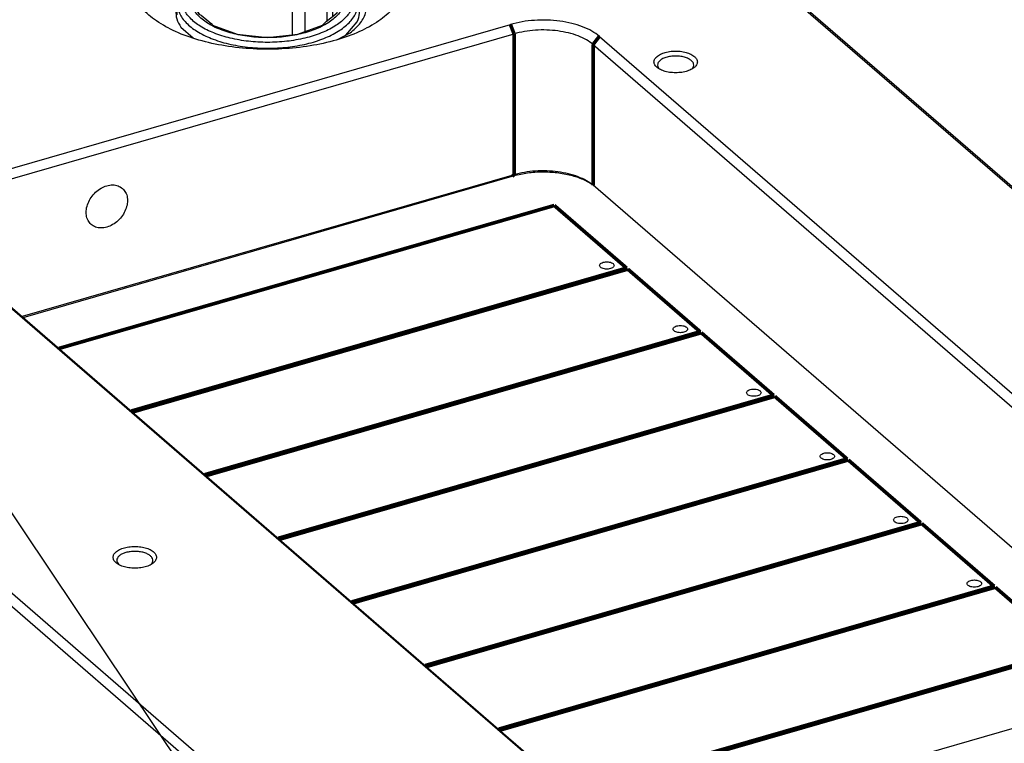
# Model space of a CAD drawing. Header units: inches. Extents: x -28 to 813, y -36 to 558.
# Tile 82 of 93: x 524 to 592, y 465 to 515. Entities that reach past the tile are written whole.
import ezdxf

# ---------------------------------------------------------------- set-up
doc = ezdxf.new("R2010")
doc.units = ezdxf.units.IN
doc.layers.add('1', color=7, linetype='Continuous')
doc.dimstyles.get("Standard").update_dxf_attribs({"dimtxt": 0.18, "dimasz": 0.18, "dimexe": 0.18, "dimexo": 0.0625, "dimgap": 0.09, "dimtad": 0, "dimtih": 1, "dimtoh": 1, "dimdec": 4, "dimzin": 0, "dimdsep": 46, "dimtxsty": 'Standard', "dimcen": 0.09, "dimadec": 0, "dimazin": 0, "dimtfac": 1, "dimtdec": 4, "dimtofl": 0, "dimtmove": 0, "dimatfit": 3, "dimfxl": 1, "dimtolj": 1, "dimtzin": 0, "dimarcsym": 0})

# ---------------------------------------------------------------- blocks, each defined once
blk = doc.blocks.new('N2605-96570_pcb__1', base_point=(77.77, 195.798))
at = {"color": 3, "linetype": 'Continuous', "const_width": 0.25}
for points in [[(526.785, 492.005), (561.029, 501.891)], [(561.029, 501.891), (566.029, 497.56)], [(566.029, 497.56), (531.785, 487.675)], [(531.865, 487.606), (566.109, 497.491)], [(566.109, 497.491), (571.109, 493.161)], [(571.109, 493.161), (536.865, 483.276)], [(536.945, 483.207), (571.189, 493.092)], [(571.189, 493.092), (576.189, 488.762)], [(576.189, 488.762), (541.945, 478.876)], [(542.025, 478.807), (576.269, 488.692)], [(576.269, 488.692), (581.269, 484.362)], [(581.269, 484.362), (547.025, 474.477)], [(547.105, 474.408), (581.349, 484.293)], [(581.349, 484.293), (586.349, 479.963)], [(586.349, 479.963), (552.105, 470.078)], [(552.185, 470.008), (586.429, 479.893)], [(586.429, 479.893), (591.429, 475.563)], [(591.429, 475.563), (557.185, 465.678)], [(557.265, 465.609), (591.509, 475.494)], [(591.509, 475.494), (596.509, 471.164)], [(596.509, 471.164), (562.265, 461.279)], [(562.345, 461.209), (596.589, 471.095)]]:
    blk.add_lwpolyline(points, dxfattribs=at)
at = {"color": 3, "linetype": 'Continuous'}
for points in [[(564.163, 497.743), (564.17, 497.713), (564.186, 497.645), (564.287, 497.572), (564.418, 497.52), (564.578, 497.492), (564.747, 497.492), (564.907, 497.52), (565.04, 497.572), (565.134, 497.645), (565.175, 497.743), (565.134, 497.842), (565.04, 497.914), (564.907, 497.967), (564.747, 497.995), (564.578, 497.995), (564.418, 497.967), (564.287, 497.914), (564.186, 497.842), (564.17, 497.774), (564.163, 497.743)], [(569.243, 493.344), (569.25, 493.314), (569.266, 493.245), (569.367, 493.173), (569.498, 493.12), (569.658, 493.093), (569.827, 493.093), (569.987, 493.12), (570.12, 493.173), (570.214, 493.245), (570.255, 493.344), (570.214, 493.443), (570.12, 493.515), (569.987, 493.568), (569.827, 493.595), (569.658, 493.595), (569.498, 493.568), (569.367, 493.515), (569.266, 493.443), (569.25, 493.374), (569.243, 493.344)], [(574.323, 488.945), (574.33, 488.914), (574.346, 488.846), (574.447, 488.774), (574.578, 488.721), (574.738, 488.693), (574.907, 488.693), (575.067, 488.721), (575.2, 488.774), (575.294, 488.846), (575.335, 488.945), (575.294, 489.043), (575.2, 489.116), (575.067, 489.168), (574.907, 489.196), (574.738, 489.196), (574.578, 489.168), (574.447, 489.116), (574.346, 489.043), (574.33, 488.975), (574.323, 488.945)], [(579.403, 484.545), (579.41, 484.515), (579.426, 484.447), (579.527, 484.374), (579.658, 484.322), (579.818, 484.294), (579.987, 484.294), (580.147, 484.322), (580.28, 484.374), (580.374, 484.447), (580.415, 484.545), (580.374, 484.644), (580.28, 484.716), (580.147, 484.769), (579.987, 484.796), (579.818, 484.796), (579.658, 484.769), (579.527, 484.716), (579.426, 484.644), (579.41, 484.575), (579.403, 484.545)], [(584.483, 480.146), (584.49, 480.116), (584.506, 480.047), (584.607, 479.975), (584.738, 479.922), (584.898, 479.894), (585.067, 479.894), (585.227, 479.922), (585.36, 479.975), (585.454, 480.047), (585.495, 480.146), (585.454, 480.244), (585.36, 480.317), (585.227, 480.369), (585.067, 480.397), (584.898, 480.397), (584.738, 480.369), (584.607, 480.317), (584.506, 480.244), (584.49, 480.176), (584.483, 480.146)], [(589.563, 475.746), (589.57, 475.716), (589.586, 475.648), (589.687, 475.575), (589.818, 475.523), (589.978, 475.495), (590.147, 475.495), (590.307, 475.523), (590.44, 475.575), (590.534, 475.648), (590.575, 475.746), (590.534, 475.845), (590.44, 475.917), (590.307, 475.97), (590.147, 475.998), (589.978, 475.998), (589.818, 475.97), (589.687, 475.917), (589.586, 475.845), (589.57, 475.777), (589.563, 475.746)]]:
    blk.add_open_spline(points, degree=3, knots=[0, 0, 0, 0, 0.090666, 0.205523, 0.349779, 0.515635, 0.689283, 0.855139, 0.999394, 1.114251, 1.204917, 1.295583, 1.410441, 1.554696, 1.720552, 1.8942, 2.060056, 2.204311, 2.319168, 2.409834, 2.409834, 2.409834, 2.409834], dxfattribs=at)
blk = doc.blocks.new('6960-0041_5', base_point=(534.961, 512.736))
at = {"color": 7, "linetype": 'Continuous'}
for p, q in [((536.806, 518.216), (538.661, 518.864)), ((538.661, 518.864), (540.836, 519.136)), ((540.836, 519.136), (543.059, 518.999)), ((543.059, 518.999), (545.048, 518.47)), ((536.302, 517.849), (536.653, 518.1)), ((536.653, 518.1), (536.806, 518.216)), ((545.048, 518.47), (546.139, 517.849)), ((535.516, 517.229), (535.726, 517.398)), ((535.726, 517.398), (536.302, 517.849)), ((546.139, 517.849), (546.555, 517.595)), ((546.555, 517.595), (547.357, 516.426)), ((534.97, 515.996), (535.516, 517.229)), ((543.809, 516.81), (542.938, 517.02)), ((542.938, 513.701), (542.938, 517.02)), ((543.809, 513.927), (543.809, 516.81)), ((534.961, 515.887), (534.984, 515.94)), ((534.961, 515.067), (534.961, 515.887)), ((534.984, 515.94), (534.97, 515.996)), ((536.23, 515.887), (536.215, 515.785)), ((545.327, 514.655), (545.327, 516.093)), ((546.018, 515.22), (546.152, 515.887)), ((547.357, 516.426), (547.461, 515.887)), ((547.461, 515.887), (547.461, 515.285)), ((536.215, 515.785), (536.227, 515.766)), ((536.227, 515.766), (536.336, 515.592)), ((536.336, 515.592), (536.404, 515.22)), ((536.404, 515.22), (536.512, 515.106)), ((545.261, 514.602), (546.018, 515.22)), ((545.727, 514.982), (545.727, 515.747)), ((536.512, 515.106), (536.62, 515.048)), ((536.62, 515.048), (537.16, 514.602)), ((537.16, 514.602), (537.302, 514.465)), ((545.008, 514.369), (545.261, 514.602)), ((537.302, 514.465), (537.414, 514.369)), ((537.414, 514.369), (539.116, 513.74)), ((543.305, 513.74), (545.008, 514.369)), ((539.116, 513.74), (541.211, 513.516)), ((541.211, 513.516), (543.305, 513.74))]:
    blk.add_line(p, q, dxfattribs=at)
at = {"color": 3, "linetype": 'Continuous'}
for points, knots in [([(547.161, 516.147), (547.129, 516.374), (547.06, 516.858), (546.56, 517.499), (545.84, 518.056), (544.89, 518.515), (543.768, 518.86), (542.521, 519.074), (541.211, 519.146), (539.9, 519.074), (538.654, 518.86), (537.531, 518.515), (536.584, 518.056), (535.855, 517.499), (535.379, 516.858), (535.206, 516.147), (535.379, 515.435), (535.855, 514.794), (536.584, 514.237), (537.531, 513.778), (538.654, 513.433), (539.9, 513.219), (541.211, 513.147), (542.521, 513.219), (543.768, 513.433), (544.89, 513.778), (545.84, 514.237), (546.56, 514.794), (547.06, 515.435), (547.129, 515.919), (547.161, 516.147)], [0, 0, 0, 0, 0.6786, 1.446092, 2.352005, 3.405341, 4.587864, 5.864575, 7.190674, 8.516773, 9.793484, 10.976007, 12.029343, 12.935256, 13.702748, 14.381348, 15.059948, 15.82744, 16.733352, 17.786689, 18.969211, 20.245923, 21.572022, 22.89812, 24.174832, 25.357354, 26.410691, 27.316603, 28.084095, 28.762695, 28.762695, 28.762695, 28.762695]), ([(546.511, 516.147), (546.477, 516.365), (546.404, 516.835), (545.887, 517.441), (545.152, 517.957), (544.191, 518.368), (543.069, 518.655), (541.842, 518.803), (540.58, 518.803), (539.353, 518.655), (538.23, 518.368), (537.272, 517.957), (536.528, 517.441), (536.035, 516.835), (535.853, 516.147), (536.035, 515.458), (536.528, 514.852), (537.272, 514.336), (538.23, 513.925), (539.353, 513.638), (540.58, 513.49), (541.842, 513.49), (543.069, 513.638), (544.191, 513.925), (545.152, 514.336), (545.887, 514.852), (546.404, 515.458), (546.477, 515.928), (546.511, 516.147)], [0, 0, 0, 0, 0.652619, 1.402338, 2.298565, 3.344555, 4.514198, 5.764145, 7.041834, 8.29178, 9.461423, 10.507414, 11.40364, 12.15336, 12.805979, 13.458597, 14.208317, 15.104543, 16.150534, 17.320177, 18.570123, 19.847812, 21.097759, 22.267402, 23.313392, 24.209619, 24.959338, 25.611957, 25.611957, 25.611957, 25.611957]), ([(546.197, 516.074), (546.145, 516.253), (546.035, 516.637), (545.591, 517.126), (544.986, 517.555), (544.213, 517.908), (543.314, 518.175), (542.323, 518.343), (541.285, 518.405), (540.243, 518.358), (539.243, 518.205), (538.329, 517.952), (537.536, 517.61), (536.906, 517.19), (536.435, 516.711), (536.301, 516.327), (536.238, 516.148)], [0, 0, 0, 0, 0.552912, 1.186064, 1.926509, 2.776124, 3.720064, 4.732953, 5.783102, 6.835749, 7.855935, 8.811351, 9.675505, 10.431744, 11.079103, 11.640573, 11.640573, 11.640573, 11.640573]), ([(534.961, 515.887), (534.995, 515.648), (535.067, 515.139), (535.591, 514.466), (536.349, 513.881), (537.346, 513.399), (538.525, 513.037), (539.834, 512.812), (541.211, 512.736), (542.587, 512.812), (543.897, 513.037), (545.076, 513.399), (546.073, 513.881), (546.83, 514.466), (547.355, 515.139), (547.427, 515.648), (547.461, 515.887)], [0, 0, 0, 0, 0.712815, 1.519004, 2.470592, 3.577037, 4.819182, 6.160264, 7.553224, 8.946184, 10.287266, 11.529411, 12.635857, 13.587446, 14.393635, 15.10645, 15.10645, 15.10645, 15.10645])]:
    blk.add_open_spline(points, degree=3, knots=knots, dxfattribs=at)
at = {"color": 7, "linetype": 'Continuous'}
for points, knots in [([(536.238, 516.148), (536.222, 515.97), (536.188, 515.604), (536.364, 515.281), (536.456, 515.114)], [0, 0, 0, 0, 0.522647, 1.07815, 1.07815, 1.07815, 1.07815]), ([(545.727, 515.747), (545.666, 515.808), (545.541, 515.932), (545.4, 516.039), (545.327, 516.093)], [0, 0, 0, 0, 0.2569924, 0.5297051, 0.5297051, 0.5297051, 0.5297051])]:
    blk.add_open_spline(points, degree=3, knots=knots, dxfattribs=at)
blk = doc.blocks.new('N2605-24170', base_point=(42.656, 167.422))
at = {"color": 7, "linetype": 'Continuous'}
for p, q in [((561.942, 529.682), (618.967, 480.297)), ((562.808, 529.066), (620.333, 479.248)), ((546.625, 513.668), (547.414, 514.601)), ((519.024, 503.159), (557.996, 514.409)), ((535.222, 514.225), (536.066, 513.494)), ((519.274, 502.51), (558.246, 513.76)), ((546.101, 513.398), (546.921, 513.821)), ((564.143, 513.586), (610.483, 473.454)), ((563.71, 513.028), (610.05, 472.896)), ((568.308, 511.313), (568.288, 511.334)), ((570.54, 511.326), (570.528, 511.314)), ((558.246, 504.017), (524.248, 494.203)), ((524.31, 494.149), (558.121, 503.909)), ((603.487, 468.837), (563.71, 503.285)), ((517.377, 500.086), (563.717, 459.954)), ((517.81, 499.778), (564.15, 459.646)), ((500.351, 495.171), (546.691, 455.039)), ((499.918, 494.613), (546.258, 454.481)), ((530.925, 477.058), (530.904, 477.079)), ((533.157, 477.071), (533.144, 477.059)), ((608.836, 470.381), (569.864, 459.131))]:
    blk.add_line(p, q, dxfattribs=at)
at = {"color": 3, "linetype": 'Continuous', "const_width": 0.25}
for points in [[(557.996, 514.409), (558.246, 513.76)], [(558.246, 513.76), (558.246, 504.017)], [(564.143, 513.586), (563.71, 513.028)], [(563.71, 513.028), (563.71, 503.285)], [(558.121, 503.909), (558.246, 504.017)]]:
    blk.add_lwpolyline(points, dxfattribs=at)
at = {"color": 7, "linetype": 'Continuous'}
for points, knots in [([(550.711, 517.446), (550.666, 517.784), (550.573, 518.499), (549.88, 519.463), (548.868, 520.316), (547.525, 521.039), (545.923, 521.609), (544.121, 522.003), (542.195, 522.204), (540.227, 522.204), (538.301, 522.003), (536.499, 521.609), (534.895, 521.039), (533.556, 520.316), (532.534, 519.463), (531.872, 518.499), (531.635, 517.446), (531.872, 516.392), (532.534, 515.428), (533.556, 514.575), (534.895, 513.852), (536.499, 513.282), (538.301, 512.888), (540.227, 512.687), (542.195, 512.687), (544.121, 512.888), (545.923, 513.282), (547.525, 513.852), (548.868, 514.575), (549.88, 515.428), (550.573, 516.392), (550.666, 517.108), (550.711, 517.446)], [0, 0, 0, 0, 1.009164, 2.135476, 3.449119, 4.969188, 6.678662, 8.537414, 10.490995, 12.477036, 14.430617, 16.289369, 17.998843, 19.518913, 20.832555, 21.958867, 22.968031, 23.977195, 25.103507, 26.41715, 27.93722, 29.646693, 31.505445, 33.459026, 35.445067, 37.398649, 39.2574, 40.966874, 42.486944, 43.800586, 44.926898, 45.936062, 45.936062, 45.936062, 45.936062]), ([(546.921, 513.821), (547.177, 514.04), (547.651, 514.444), (548.066, 515.255), (548.082, 516.115), (547.685, 516.925), (546.957, 517.633), (545.944, 518.229), (544.695, 518.704), (543.771, 518.883), (543.288, 518.977)], [0, 0, 0, 0, 1.003082, 1.856129, 2.645614, 3.491104, 4.482667, 5.654009, 6.995602, 8.471057, 8.471057, 8.471057, 8.471057]), ([(534.864, 515.378), (534.873, 515.178), (534.891, 514.763), (535.109, 514.409), (535.222, 514.225)], [0, 0, 0, 0, 0.58923, 1.225281, 1.225281, 1.225281, 1.225281]), ([(547.414, 514.601), (547.481, 514.794), (547.612, 515.176), (547.528, 515.571), (547.486, 515.767)], [0, 0, 0, 0, 0.599023, 1.188243, 1.188243, 1.188243, 1.188243]), ([(564.143, 513.586), (563.975, 513.712), (563.618, 513.981), (562.966, 514.268), (562.222, 514.499), (561.401, 514.65), (560.537, 514.721), (559.663, 514.705), (558.809, 514.613), (558.262, 514.476), (557.996, 514.409)], [0, 0, 0, 0, 0.626553, 1.337509, 2.122011, 2.962117, 3.835449, 4.717249, 5.582177, 6.406061, 6.406061, 6.406061, 6.406061]), ([(563.71, 513.028), (563.561, 513.14), (563.243, 513.379), (562.664, 513.635), (562.002, 513.839), (561.273, 513.974), (560.505, 514.037), (559.728, 514.023), (558.969, 513.941), (558.483, 513.819), (558.246, 513.76)], [0, 0, 0, 0, 0.556936, 1.188897, 1.886232, 2.632992, 3.409288, 4.19311, 4.961935, 5.694277, 5.694277, 5.694277, 5.694277]), ([(570.918, 511.818), (570.904, 511.891), (570.873, 512.053), (570.669, 512.247), (570.389, 512.403), (570.031, 512.513), (569.628, 512.57), (569.208, 512.57), (568.804, 512.513), (568.448, 512.403), (568.164, 512.247), (567.97, 512.053), (567.894, 511.818), (567.97, 511.583), (568.164, 511.388), (568.448, 511.233), (568.804, 511.123), (569.208, 511.065), (569.628, 511.065), (570.031, 511.123), (570.389, 511.233), (570.669, 511.388), (570.873, 511.583), (570.904, 511.744), (570.918, 511.818)], [0, 0, 0, 0, 0.219862, 0.48285, 0.805647, 1.182902, 1.596944, 2.023888, 2.43793, 2.815186, 3.137982, 3.400971, 3.620832, 3.840694, 4.103682, 4.426479, 4.803735, 5.217776, 5.644721, 6.058762, 6.436018, 6.758815, 7.021803, 7.241665, 7.241665, 7.241665, 7.241665]), ([(570.54, 511.326), (570.584, 511.38), (570.667, 511.481), (570.675, 511.689), (570.564, 511.872), (570.365, 512.021), (570.097, 512.136), (569.775, 512.209), (569.426, 512.235), (569.076, 512.211), (568.753, 512.14), (568.481, 512.028), (568.279, 511.88), (568.163, 511.698), (568.165, 511.49), (568.245, 511.388), (568.288, 511.334)], [0, 0, 0, 0, 0.203424, 0.38326, 0.580666, 0.82381, 1.117522, 1.451616, 1.807943, 2.164796, 2.500389, 2.796318, 3.041892, 3.241022, 3.42074, 3.622302, 3.622302, 3.622302, 3.622302]), ([(563.639, 503.348), (563.406, 503.48), (562.91, 503.761), (562.042, 504.014), (561.083, 504.174), (560.075, 504.21), (559.074, 504.139), (558.433, 503.984), (558.121, 503.909)], [0, 0, 0, 0, 0.799988, 1.707673, 2.692112, 3.713124, 4.726611, 5.689262, 5.689262, 5.689262, 5.689262]), ([(563.71, 503.285), (563.561, 503.397), (563.243, 503.636), (562.664, 503.892), (562.002, 504.097), (561.273, 504.231), (560.505, 504.294), (559.728, 504.28), (558.969, 504.198), (558.483, 504.077), (558.246, 504.017)], [0, 0, 0, 0, 0.556936, 1.188897, 1.886232, 2.632992, 3.409288, 4.19311, 4.961935, 5.694277, 5.694277, 5.694277, 5.694277]), ([(531.18, 503.072), (531.081, 503.139), (530.878, 503.278), (530.49, 503.331), (530.085, 503.269), (529.682, 503.09), (529.314, 502.814), (529.008, 502.461), (528.787, 502.057), (528.669, 501.633), (528.664, 501.221), (528.777, 500.852), (529.004, 500.559), (529.326, 500.376), (529.708, 500.317), (530.115, 500.381), (530.517, 500.558), (530.885, 500.835), (531.192, 501.188), (531.412, 501.592), (531.531, 502.016), (531.535, 502.426), (531.427, 502.802), (531.261, 502.984), (531.18, 503.072)], [0, 0, 0, 0, 0.354993, 0.730116, 1.136867, 1.575451, 2.036864, 2.506503, 2.967915, 3.406499, 3.81325, 4.188374, 4.543366, 4.898359, 5.273482, 5.680233, 6.118817, 6.58023, 7.049869, 7.511281, 7.949865, 8.356617, 8.73174, 9.086732, 9.086732, 9.086732, 9.086732]), ([(533.534, 477.563), (533.52, 477.636), (533.49, 477.798), (533.285, 477.992), (533.005, 478.148), (532.647, 478.258), (532.244, 478.315), (531.824, 478.315), (531.421, 478.258), (531.064, 478.148), (530.78, 477.992), (530.586, 477.798), (530.511, 477.563), (530.586, 477.328), (530.78, 477.133), (531.064, 476.978), (531.421, 476.867), (531.824, 476.81), (532.244, 476.81), (532.647, 476.867), (533.005, 476.978), (533.285, 477.133), (533.49, 477.328), (533.52, 477.489), (533.534, 477.563)], [0, 0, 0, 0, 0.219862, 0.48285, 0.805647, 1.182902, 1.596944, 2.023888, 2.43793, 2.815186, 3.137982, 3.400971, 3.620832, 3.840694, 4.103682, 4.426479, 4.803735, 5.217776, 5.644721, 6.058762, 6.436018, 6.758815, 7.021803, 7.241665, 7.241665, 7.241665, 7.241665]), ([(531.344, 477.867), (531.267, 477.838), (531.124, 477.784), (530.947, 477.665), (530.825, 477.527), (530.772, 477.37), (530.801, 477.207), (530.868, 477.123), (530.904, 477.079)], [0, 0, 0, 0, 0.245809, 0.457682, 0.635496, 0.788977, 0.938971, 1.108317, 1.108317, 1.108317, 1.108317]), ([(533.157, 477.071), (533.197, 477.12), (533.273, 477.211), (533.297, 477.393), (533.222, 477.564), (533.068, 477.71), (532.851, 477.828), (532.582, 477.916), (532.277, 477.966), (531.957, 477.976), (531.641, 477.949), (531.441, 477.894), (531.344, 477.867)], [0, 0, 0, 0, 0.185971, 0.3497, 0.521551, 0.726577, 0.973524, 1.258695, 1.571157, 1.896066, 2.21701, 2.518069, 2.518069, 2.518069, 2.518069])]:
    blk.add_open_spline(points, degree=3, knots=knots, dxfattribs=at)
blk = doc.blocks.new('N2605-64170', base_point=(42.656, 167.422))
for name, p in [('N2605-24170', (42.656, 167.422)), ('6960-0041_5', (534.961, 512.736))]:
    blk.add_blockref(name, p)
blk = doc.blocks.new('N2605-96570__120', base_point=(42.656, 167.422))
for name, p in [('N2605-64170', (42.656, 167.422)), ('N2605-96570_pcb__1', (77.77, 195.798))]:
    blk.add_blockref(name, p)
blk = doc.blocks.new('Gen1', base_point=(419.4, 356.4))
blk.add_blockref('N2605-96570__120', (42.656, 167.422))
at = {"layer": '1', "color": 3, "linetype": 'Continuous', "has_arrowhead": 0}
blk.add_leader([(545.927, 447.178), (491.405, 528.6)], dimstyle='Standard', dxfattribs=at)

msp = doc.modelspace()

# ---------------------------------------------------------------- block references
msp.add_blockref('Gen1', (419.4, 356.4))

doc.saveas('drawing.dxf')
